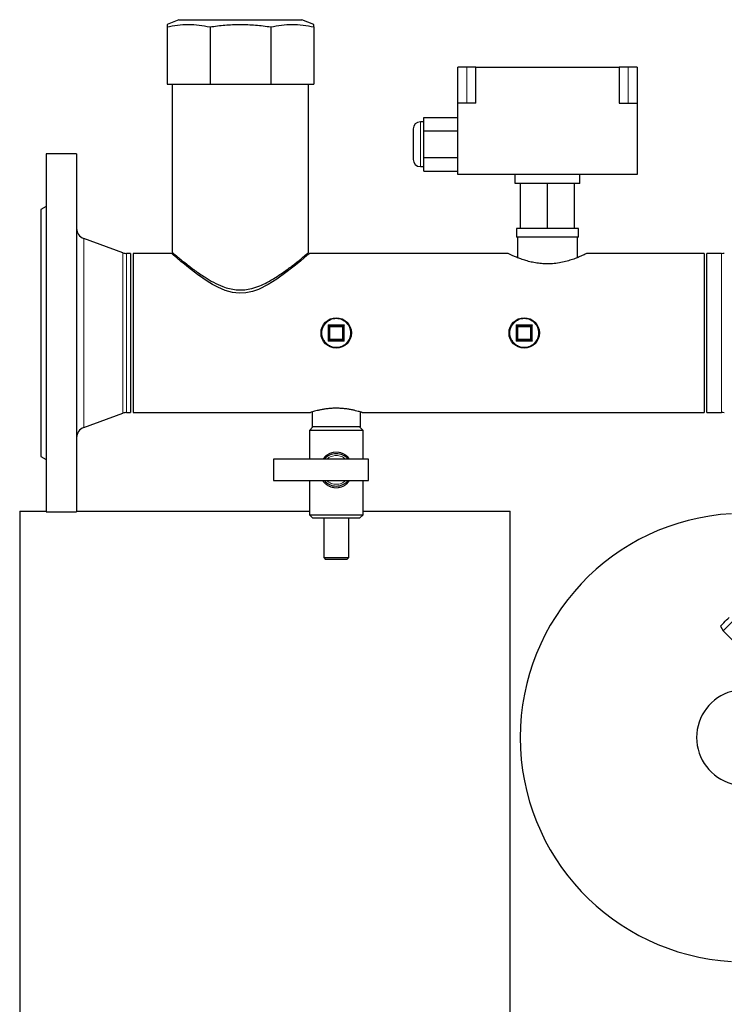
# Model space of a CAD drawing. Header units: millimetres. Extents: x 27 to 261, y 60 to 147.
# Tile 48 of 75: x 150 to 158, y 74 to 85. Entities that reach past the tile are written whole.
import ezdxf

# ---------------------------------------------------------------- set-up
doc = ezdxf.new("R2010")
doc.units = ezdxf.units.MM
doc.linetypes.add('PHANTOM', pattern=[12.7, 6.35, -1.27, 1.27, -1.27, 1.27, -1.27])

msp = doc.modelspace()

# ---------------------------------------------------------------- linework, layer by layer
at = {"color": 7, "linetype": 'Continuous', "lineweight": 25}
for p, q in [((151.886, 84.925), (151.754, 84.872)), ((151.886, 84.925), (153.261, 84.925)), ((153.394, 84.872), (153.261, 84.925)), ((151.754, 84.845), (151.754, 84.205)), ((152.234, 84.845), (152.234, 84.205)), ((152.914, 84.845), (152.914, 84.205)), ((153.394, 84.845), (153.394, 84.205)), ((155.104, 84.394), (155.004, 84.394)), ((155.004, 83.994), (155.004, 84.394)), ((155.204, 84.394), (155.104, 84.394)), ((155.204, 84.394), (156.804, 84.394)), ((155.204, 83.994), (155.204, 84.394)), ((156.804, 84.394), (156.804, 83.994)), ((156.904, 84.394), (156.804, 84.394)), ((157.004, 84.394), (156.904, 84.394)), ((157.004, 84.394), (157.004, 83.994)), ((151.754, 84.205), (152.234, 84.205)), ((151.813, 84.205), (151.813, 82.325)), ((152.234, 84.205), (152.914, 84.205)), ((152.914, 84.205), (153.394, 84.205)), ((153.335, 82.323), (153.335, 84.205)), ((155.004, 83.194), (155.004, 83.994)), ((155.204, 83.994), (155.004, 83.994)), ((156.804, 83.994), (157.004, 83.994)), ((157.004, 83.994), (157.004, 83.194)), ((154.624, 83.684), (154.624, 83.834)), ((154.624, 83.834), (155.004, 83.834)), ((154.624, 83.784), (154.584, 83.784)), ((154.504, 83.704), (154.504, 83.364)), ((154.624, 83.684), (155.004, 83.684)), ((154.624, 83.384), (154.624, 83.684)), ((150.744, 83.425), (150.404, 83.425)), ((150.404, 83.425), (150.404, 79.425)), ((150.744, 83.425), (150.744, 79.425)), ((154.584, 83.284), (154.624, 83.284)), ((154.624, 83.384), (155.004, 83.384)), ((154.624, 83.233), (154.624, 83.384)), ((154.624, 83.233), (155.004, 83.233)), ((157.004, 83.194), (155.004, 83.194)), ((155.644, 83.094), (155.644, 83.194)), ((156.364, 83.094), (156.364, 83.194)), ((156.364, 83.094), (155.644, 83.094)), ((155.704, 82.594), (155.704, 83.094)), ((156.004, 82.594), (156.004, 83.094)), ((156.304, 82.594), (156.304, 83.094)), ((150.404, 82.839), (150.344, 82.805)), ((150.344, 82.805), (150.344, 80.045)), ((155.657, 82.594), (155.657, 82.494)), ((155.704, 82.594), (155.657, 82.594)), ((156.004, 82.594), (155.704, 82.594)), ((156.304, 82.594), (156.004, 82.594)), ((156.35, 82.594), (156.304, 82.594)), ((156.35, 82.494), (156.35, 82.594)), ((151.262, 82.321), (150.823, 82.481)), ((156.004, 82.494), (155.657, 82.494)), ((155.67, 82.494), (155.67, 82.266)), ((156.35, 82.494), (156.004, 82.494)), ((156.338, 82.266), (156.338, 82.494)), ((151.344, 82.314), (151.303, 82.314)), ((151.344, 82.314), (151.344, 80.536)), ((151.804, 82.314), (151.374, 82.314)), ((151.374, 82.314), (151.374, 80.536)), ((155.565, 82.314), (153.344, 82.314)), ((157.754, 82.314), (156.443, 82.314)), ((157.754, 82.314), (157.754, 80.536)), ((157.948, 82.314), (157.784, 82.314)), ((157.784, 80.536), (157.784, 82.314)), ((153.564, 81.505), (153.724, 81.505)), ((153.564, 81.345), (153.564, 81.505)), ((153.724, 81.505), (153.724, 81.345)), ((155.664, 81.345), (155.664, 81.505)), ((155.664, 81.505), (155.824, 81.505)), ((155.824, 81.505), (155.824, 81.345)), ((153.724, 81.345), (153.564, 81.345)), ((155.824, 81.345), (155.664, 81.345)), ((150.823, 80.369), (151.262, 80.528)), ((151.303, 80.536), (151.344, 80.536)), ((151.374, 80.536), (153.355, 80.536)), ((153.374, 80.542), (153.374, 80.375)), ((153.914, 80.375), (153.914, 80.542)), ((153.933, 80.536), (157.754, 80.536)), ((157.784, 80.536), (157.948, 80.536)), ((153.384, 80.375), (153.344, 80.335)), ((153.344, 80.335), (153.344, 80.015)), ((153.944, 80.335), (153.344, 80.335)), ((153.914, 80.375), (153.374, 80.375)), ((153.944, 80.335), (153.904, 80.375)), ((153.944, 80.015), (153.944, 80.335)), ((150.344, 80.045), (150.404, 80.01)), ((152.944, 80.015), (152.944, 79.775)), ((154.004, 80.015), (152.944, 80.015)), ((154.004, 79.775), (154.004, 80.015)), ((152.944, 79.775), (154.004, 79.775)), ((153.344, 79.775), (153.344, 79.395)), ((153.944, 79.395), (153.944, 79.775)), ((150.108, 79.435), (150.108, 70.735)), ((150.108, 79.435), (150.404, 79.435)), ((150.404, 79.425), (150.744, 79.425)), ((150.744, 79.435), (153.344, 79.435)), ((153.944, 79.435), (155.588, 79.435)), ((155.588, 70.735), (155.588, 79.435)), ((153.344, 79.395), (153.384, 79.355)), ((153.344, 79.395), (153.944, 79.395)), ((153.904, 79.355), (153.384, 79.355)), ((153.504, 79.355), (153.504, 78.915)), ((153.784, 78.915), (153.784, 79.355)), ((153.904, 79.355), (153.944, 79.395)), ((153.504, 78.915), (153.524, 78.895)), ((153.504, 78.915), (153.784, 78.915)), ((153.764, 78.895), (153.524, 78.895)), ((153.764, 78.895), (153.784, 78.915)), ((157.936, 78.151), (157.967, 78.097)), ((157.967, 78.097), (158.094, 77.97))]:
    msp.add_line(p, q, dxfattribs=at)
at = {"color": 8, "linetype": 'PHANTOM', "lineweight": 18}
for p, q in [((155.104, 83.994), (155.104, 84.394)), ((156.904, 83.994), (156.904, 84.394)), ((154.584, 83.784), (154.584, 83.284)), ((150.823, 82.481), (150.823, 80.369)), ((151.262, 82.321), (151.262, 80.528)), ((151.303, 82.314), (151.303, 80.536)), ((157.948, 80.536), (157.948, 82.314)), ((153.554, 81.335), (153.554, 81.515)), ((153.554, 81.515), (153.734, 81.515)), ((153.734, 81.515), (153.734, 81.335)), ((155.654, 81.515), (155.834, 81.515)), ((155.654, 81.335), (155.654, 81.515)), ((155.834, 81.515), (155.834, 81.335)), ((153.714, 81.495), (153.574, 81.495)), ((153.574, 81.495), (153.574, 81.355)), ((153.714, 81.355), (153.714, 81.495)), ((155.674, 81.495), (155.674, 81.355)), ((155.814, 81.495), (155.674, 81.495)), ((155.814, 81.355), (155.814, 81.495)), ((153.734, 81.335), (153.554, 81.335)), ((153.574, 81.355), (153.714, 81.355)), ((155.834, 81.335), (155.654, 81.335)), ((155.674, 81.355), (155.814, 81.355))]:
    msp.add_line(p, q, dxfattribs=at)
at = {"color": 7, "linetype": 'Continuous', "lineweight": 25, "flags": 128}
for points in [[(153.344, 82.313), (153.337, 82.307), (153.317, 82.291), (153.287, 82.265), (153.243, 82.228), (153.19, 82.184), (153.144, 82.148), (153.095, 82.11), (152.982, 82.028), (152.885, 81.967), (152.775, 81.912), (152.707, 81.888), (152.634, 81.873), (152.56, 81.869), (152.484, 81.878), (152.402, 81.901), (152.323, 81.935), (152.261, 81.968), (152.203, 82.004), (152.093, 82.08), (151.993, 82.156), (151.948, 82.192), (151.908, 82.225), (151.862, 82.264), (151.827, 82.293), (151.81, 82.308), (151.804, 82.314), (151.804, 82.314)], [(153.734, 81.515), (153.732, 81.513), (153.73, 81.511), (153.728, 81.509), (153.727, 81.508), (153.726, 81.506), (153.725, 81.505), (153.724, 81.505), (153.724, 81.505)], [(155.834, 81.515), (155.832, 81.513), (155.83, 81.511), (155.828, 81.509), (155.827, 81.508), (155.826, 81.506), (155.825, 81.505), (155.824, 81.505), (155.824, 81.505)], [(153.564, 81.505), (153.564, 81.504), (153.565, 81.504), (153.565, 81.503), (153.566, 81.502), (153.567, 81.501), (153.569, 81.5), (153.57, 81.498), (153.572, 81.496), (153.574, 81.495)], [(153.724, 81.505), (153.724, 81.504), (153.723, 81.504), (153.722, 81.503), (153.721, 81.502), (153.719, 81.5), (153.718, 81.498), (153.716, 81.497), (153.714, 81.495)], [(155.664, 81.505), (155.664, 81.504), (155.665, 81.504), (155.666, 81.503), (155.667, 81.502), (155.668, 81.5), (155.67, 81.498), (155.672, 81.497), (155.674, 81.495)], [(155.814, 81.495), (155.816, 81.497), (155.818, 81.498), (155.819, 81.5), (155.821, 81.502), (155.822, 81.503), (155.823, 81.504), (155.824, 81.504), (155.824, 81.505)], [(153.574, 81.355), (153.572, 81.353), (153.57, 81.351), (153.568, 81.349), (153.567, 81.348), (153.566, 81.346), (153.565, 81.345), (153.564, 81.345), (153.564, 81.345)], [(153.714, 81.355), (153.716, 81.353), (153.718, 81.351), (153.719, 81.349), (153.721, 81.348), (153.722, 81.346), (153.723, 81.345), (153.724, 81.345), (153.724, 81.345)], [(153.734, 81.335), (153.732, 81.337), (153.73, 81.338), (153.728, 81.34), (153.727, 81.342), (153.726, 81.343), (153.725, 81.344), (153.724, 81.344), (153.724, 81.345)], [(155.664, 81.345), (155.664, 81.345), (155.665, 81.345), (155.665, 81.346), (155.666, 81.347), (155.667, 81.348), (155.669, 81.35), (155.67, 81.351), (155.672, 81.353), (155.674, 81.355)], [(155.824, 81.345), (155.824, 81.344), (155.825, 81.344), (155.825, 81.343), (155.826, 81.342), (155.827, 81.341), (155.829, 81.34), (155.83, 81.338), (155.832, 81.336), (155.834, 81.335)], [(157.936, 78.151), (157.936, 78.151), (157.939, 78.154), (157.947, 78.161), (157.959, 78.173), (157.974, 78.188), (157.99, 78.204), (158.005, 78.22), (158.018, 78.233), (158.028, 78.243), (158.033, 78.248)], [(158.087, 78.217), (158.087, 78.216), (158.081, 78.211), (158.071, 78.201), (158.057, 78.187), (158.041, 78.17), (158.023, 78.152), (158.005, 78.135), (157.99, 78.119), (157.978, 78.107), (157.97, 78.1), (157.967, 78.097)]]:
    msp.add_lwpolyline(points, dxfattribs=at)
at = {"color": 7, "linetype": 'Continuous', "lineweight": 25}
for centre in [(153.644, 81.425), (155.744, 81.425)]:
    msp.add_circle(centre, 0.17, dxfattribs=at)
at = {"color": 8, "linetype": 'PHANTOM', "lineweight": 18}
for centre in [(153.644, 81.425), (155.744, 81.425)]:
    msp.add_circle(centre, 0.16, dxfattribs=at)
at = {"color": 7, "linetype": 'Continuous', "lineweight": 25}
for centre, radius, start, end in [((154.584, 83.704), 0.08, 90, 180), ((154.584, 83.364), 0.08, 180, 270), ((150.864, 82.593), 0.12, 180, 250), ((151.303, 82.434), 0.12, 250, 270), ((157.948, 82.434), 0.12, 270, 285), ((161.232, 89.181), 10.85, 224.9592, 225.0339), ((153.188, 79.037), 3.496, 44.8943, 45.1262), ((161.232, 73.668), 10.85, 134.9661, 135.0408), ((153.188, 83.812), 3.496, 314.8738, 315.1057), ((163.825, 89.356), 11.323, 224.9642, 225.0358), ((151.303, 80.416), 0.12, 90, 110), ((157.948, 80.416), 0.12, 75, 90), ((150.864, 80.256), 0.12, 110, 180), ((153.644, 79.895), 0.18, 41.8103, 138.1897), ((153.644, 79.895), 0.18, 221.8103, 318.1897), ((158.204, 76.905), 2.505, 93.3413, 266.6587), ((158.204, 76.905), 0.535, 105.4619, 180), ((158.204, 76.905), 0.535, 180, 254.5281)]:
    msp.add_arc(centre, radius, start, end, dxfattribs=at)
at = {"color": 8, "linetype": 'PHANTOM', "lineweight": 18}
for start, end in [(48.5904, 131.4096), (228.5904, 311.4096)]:
    msp.add_arc((153.644, 79.895), 0.16, start, end, dxfattribs=at)
at = {"color": 7, "linetype": 'Continuous', "lineweight": 25}
for points, knots in [([(151.754, 84.845), (151.793, 84.853), (151.872, 84.868), (151.992, 84.874), (152.113, 84.868), (152.194, 84.853), (152.234, 84.845)], [0, 0, 0, 0, 0.247005, 0.493942, 0.746936, 1, 1, 1, 1]), ([(151.754, 84.872), (151.754, 84.871), (151.754, 84.868), (151.754, 84.853), (151.754, 84.845)], [0, 0, 0, 0, 0.493871, 1, 1, 1, 1]), ([(152.234, 84.845), (152.29, 84.853), (152.401, 84.868), (152.571, 84.874), (152.742, 84.868), (152.857, 84.853), (152.914, 84.845)], [0, 0, 0, 0, 0.247002, 0.493939, 0.746935, 1, 1, 1, 1]), ([(152.914, 84.845), (152.953, 84.853), (153.032, 84.868), (153.152, 84.874), (153.273, 84.868), (153.354, 84.853), (153.394, 84.845)], [0, 0, 0, 0, 0.247005, 0.493942, 0.746936, 1, 1, 1, 1]), ([(153.394, 84.845), (153.394, 84.852), (153.394, 84.867), (153.394, 84.874), (153.394, 84.872), (153.394, 84.872)], [0, 0, 0, 0, 0.494004, 0.9878726, 1, 1, 1, 1]), ([(151.813, 82.325), (151.813, 82.325), (151.811, 82.327), (151.819, 82.319), (151.838, 82.303), (151.871, 82.276), (151.914, 82.24), (151.964, 82.201), (152.015, 82.161), (152.082, 82.112), (152.166, 82.053), (152.272, 81.99), (152.364, 81.947), (152.45, 81.919), (152.525, 81.906), (152.603, 81.904), (152.685, 81.916), (152.769, 81.941), (152.847, 81.976), (152.914, 82.013), (152.993, 82.061), (153.066, 82.112), (153.132, 82.161), (153.178, 82.196), (153.22, 82.229), (153.26, 82.262), (153.297, 82.293), (153.323, 82.315), (153.336, 82.325), (153.334, 82.324), (153.333, 82.323)], [0, 0, 0, 0, 0.000424, 0.042556, 0.080535, 0.119469, 0.160644, 0.20265, 0.233281, 0.263916, 0.326889, 0.373569, 0.421212, 0.450868, 0.481223, 0.510939, 0.541722, 0.578079, 0.61544, 0.645075, 0.674717, 0.735561, 0.766173, 0.796782, 0.828452, 0.860114, 0.901727, 0.944447, 0.986107, 1, 1, 1, 1]), ([(156.004, 82.197), (155.981, 82.198), (155.935, 82.199), (155.869, 82.208), (155.806, 82.221), (155.747, 82.238), (155.693, 82.257), (155.645, 82.276), (155.606, 82.293), (155.579, 82.306), (155.565, 82.313), (155.565, 82.313), (155.565, 82.313)], [0, 0, 0, 0, 0.09661, 0.196307, 0.292844, 0.391802, 0.496146, 0.60314, 0.7139, 0.828347, 0.931229, 1, 1, 1, 1]), ([(156.443, 82.313), (156.443, 82.313), (156.441, 82.312), (156.426, 82.305), (156.402, 82.294), (156.368, 82.278), (156.324, 82.261), (156.271, 82.241), (156.208, 82.223), (156.136, 82.207), (156.067, 82.198), (156.022, 82.197), (156.004, 82.197)], [0, 0, 0, 0, 0.0919509, 0.1856839, 0.2819344, 0.3798886, 0.4802055, 0.5876358, 0.6980012, 0.8078795, 0.9217334, 1, 1, 1, 1]), ([(153.933, 80.536), (153.933, 80.536), (153.934, 80.536), (153.926, 80.538), (153.911, 80.543), (153.889, 80.549), (153.86, 80.557), (153.825, 80.565), (153.784, 80.573), (153.738, 80.579), (153.69, 80.583), (153.642, 80.585), (153.594, 80.583), (153.549, 80.579), (153.506, 80.573), (153.467, 80.566), (153.431, 80.558), (153.401, 80.55), (153.377, 80.543), (153.361, 80.538), (153.354, 80.536), (153.355, 80.536), (153.355, 80.536)], [0, 0, 0, 0, 0.0287536, 0.0789322, 0.1305387, 0.181417, 0.2336476, 0.2867939, 0.3414404, 0.3951888, 0.4506357, 0.5020526, 0.5550643, 0.6048999, 0.6561051, 0.7075045, 0.7602699, 0.8139552, 0.8692135, 0.9224516, 0.9773785, 1, 1, 1, 1])]:
    msp.add_open_spline(points, degree=3, knots=knots, dxfattribs=at)
at = {"color": 8, "linetype": 'PHANTOM', "lineweight": 18}
for points, knots in [([(153.497, 80.015), (153.502, 80.023), (153.514, 80.042), (153.541, 80.063), (153.576, 80.083), (153.609, 80.092), (153.65, 80.096), (153.691, 80.091), (153.742, 80.067), (153.777, 80.041), (153.789, 80.019), (153.791, 80.015)], [0, 0, 0, 0, 0.092599, 0.190333, 0.291306, 0.443769, 0.475206, 0.631075, 0.782757, 0.952655, 1, 1, 1, 1]), ([(153.792, 79.775), (153.782, 79.762), (153.766, 79.74), (153.734, 79.718), (153.697, 79.701), (153.664, 79.695), (153.624, 79.695), (153.584, 79.702), (153.534, 79.729), (153.505, 79.756), (153.495, 79.774), (153.494, 79.775)], [0, 0, 0, 0, 0.138643, 0.235962, 0.336882, 0.482579, 0.512445, 0.664077, 0.817635, 0.99309, 1, 1, 1, 1])]:
    msp.add_open_spline(points, degree=3, knots=knots, dxfattribs=at)

doc.saveas('drawing.dxf')
